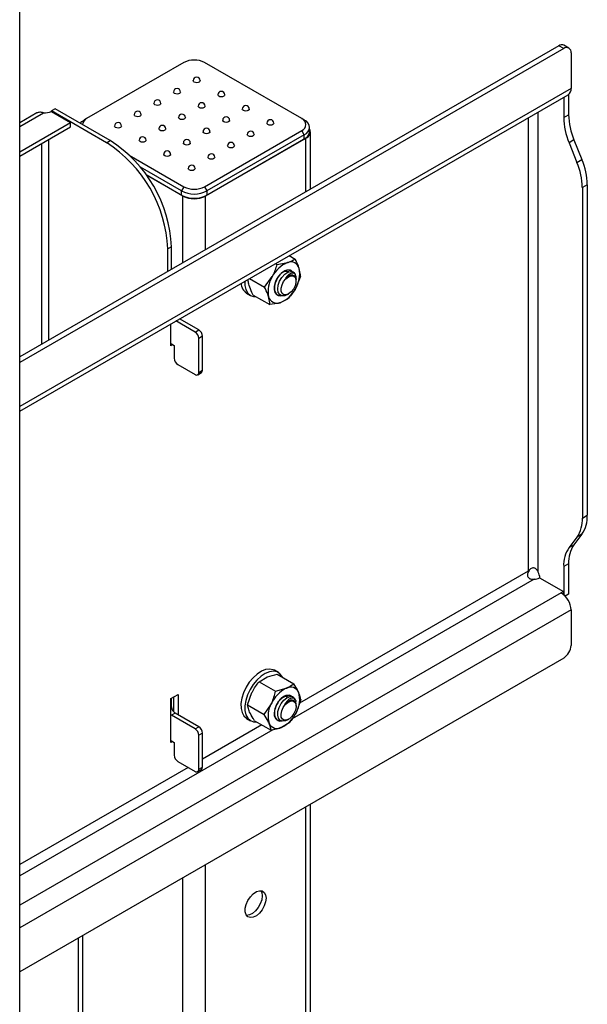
# Model space of a CAD drawing. Header units: millimetres. Extents: x -3222 to 6609, y -2907 to 878.
# Tile 18 of 25: x 3556 to 3719, y 44 to 327. Entities that reach past the tile are written whole.
import ezdxf

# ---------------------------------------------------------------- set-up
doc = ezdxf.new("R2010")
doc.units = ezdxf.units.MM

msp = doc.modelspace()

# ---------------------------------------------------------------- linework, layer by layer
at = {"linetype": 'Continuous', "lineweight": 25}
for p, q in [((3555.63, -114.18), (3555.63, 400.24)), ((3710.8, 319.92), (3555.63, 230.34)), ((3712.21, 319.1), (3555.63, 228.71)), ((3712.21, 319.1), (3710.8, 319.92)), ((3713.71, 319.25), (3712.3, 320.07)), ((3714.33, 317.88), (3714.33, 307.67)), ((3602.89, 315.1), (3574.89, 298.94)), ((3636.83, 298.94), (3608.83, 315.1)), ((3714.33, 307.67), (3555.63, 216.05)), ((3555.63, 214.7), (3713.5, 305.84)), ((3712.21, 305.09), (3712.21, 299.26)), ((3713.63, 305.92), (3713.63, 300.08)), ((3555.63, 296.72), (3562.44, 300.65)), ((3565.8, 301.78), (3564.74, 301.16)), ((3564.8, 300.96), (3564.74, 301.16)), ((3580.58, 292.02), (3564.74, 301.16)), ((3564.79, 300.97), (3570.26, 297.82)), ((3581.64, 292.63), (3565.8, 301.78)), ((3704.86, 168.35), (3704.86, 300.85)), ((3560.56, 300.58), (3555.63, 297.73)), ((3555.63, 289.37), (3570.26, 297.82)), ((3570.26, 296.59), (3570.26, 297.82)), ((3574.89, 298.94), (3574.18, 298.53)), ((3637.54, 298.53), (3636.83, 298.94)), ((3702.03, 299.21), (3702.03, 168.61)), ((3712.21, 299.26), (3713.63, 300.08)), ((3555.63, 288.14), (3570.26, 296.59)), ((3608.83, 279.34), (3636.83, 295.51)), ((3637.54, 294.28), (3636.83, 295.51)), ((3639.06, 295.18), (3639.06, 296.41)), ((3639.31, 278.65), (3639.31, 295.18)), ((3564.04, 235.19), (3564.04, 293)), ((3580.58, 292.02), (3581.64, 292.63)), ((3637.96, 293.3), (3609.11, 276.65)), ((3637.54, 294.28), (3609.54, 278.12)), ((3609.54, 276.89), (3637.54, 293.06)), ((3637.54, 293.06), (3637.54, 294.28)), ((3637.96, 277.87), (3637.96, 293.3)), ((3715.17, 292.82), (3713.75, 292.01)), ((3715.17, 292.82), (3717.46, 287.16)), ((3561.92, 291.77), (3561.92, 233.97)), ((3713.75, 292.01), (3716.04, 286.34)), ((3587.17, 288.42), (3602.89, 279.34)), ((3716.04, 286.34), (3717.46, 287.16)), ((3602.19, 278.12), (3590.36, 284.94)), ((3592.01, 282.77), (3602.19, 276.89)), ((3602.61, 276.65), (3592.01, 282.77)), ((3602.89, 279.34), (3602.19, 278.12)), ((3602.19, 276.89), (3602.19, 278.12)), ((3608.83, 279.34), (3609.54, 278.12)), ((3609.54, 278.12), (3609.54, 276.89)), ((3719, 279.91), (3717.59, 279.09)), ((3717.59, 279.09), (3717.59, 183.88)), ((3719, 279.91), (3719, 184.7)), ((3602.61, 257.46), (3602.61, 276.65)), ((3609.11, 261.22), (3609.11, 276.65)), ((3599.32, 262.01), (3598.26, 261.4)), ((3598.26, 254.95), (3598.26, 261.4)), ((3599.32, 255.56), (3599.32, 262.01)), ((3633.2, 259.48), (3634.92, 258.49)), ((3629.29, 257.22), (3629.76, 256.95)), ((3629.76, 256.95), (3632.75, 257.48)), ((3621.79, 252.89), (3626.1, 250.4)), ((3626.1, 250.4), (3628.34, 253.44)), ((3632.39, 254.92), (3632.56, 254.8)), ((3636.42, 253.48), (3635, 249.97)), ((3635.13, 253.52), (3635.08, 252.97)), ((3635.18, 252.18), (3635.18, 252.38)), ((3620.95, 248.65), (3622.09, 248)), ((3622.84, 248.14), (3627.6, 245.39)), ((3629.88, 248.12), (3630, 248.05)), ((3632.76, 246.93), (3630.59, 245.92)), ((3632.69, 248.24), (3633.02, 248.43)), ((3607.17, 238.09), (3601.66, 241.27)), ((3599.14, 233.54), (3599.14, 239.82)), ((3606.11, 237.48), (3600.6, 240.66)), ((3606.11, 237.48), (3607.17, 238.09)), ((3608.23, 236.25), (3607.17, 235.64)), ((3607.17, 225.84), (3607.17, 235.64)), ((3608.23, 226.45), (3608.23, 236.25)), ((3599.14, 234.15), (3600.1, 233.6)), ((3599.68, 233.84), (3599.14, 233.54)), ((3600.1, 233.6), (3600.1, 229.92)), ((3601.16, 228.09), (3606.11, 225.23)), ((3606.86, 225.15), (3607.92, 225.77)), ((3607.17, 225.84), (3608.23, 226.45)), ((3717.59, 183.88), (3719, 184.7)), ((3717.46, 179.23), (3715.17, 176.2)), ((3717.46, 179.23), (3716.04, 178.41)), ((3716.04, 178.41), (3713.75, 175.39)), ((3713.75, 175.39), (3715.17, 176.2)), ((3713.63, 170.73), (3712.21, 169.92)), ((3713.63, 170.73), (3713.63, 161.92)), ((3701.96, 168.57), (3636.16, 130.59)), ((3701.96, 168.62), (3702.11, 168.53)), ((3701.96, 168.57), (3702.08, 168.5)), ((3702.03, 168.61), (3701.99, 168.63)), ((3702.03, 168.61), (3702.11, 168.53)), ((3712.21, 169.92), (3712.21, 161.81)), ((3703.67, 166.29), (3634.02, 126.09)), ((3705.28, 166.65), (3712.14, 162.69)), ((3711.5, 162.32), (3555.63, 72.34)), ((3712.14, 162.69), (3711.5, 162.32)), ((3712.14, 162.69), (3712.14, 161.87)), ((3713.63, 161.92), (3712.67, 161.36)), ((3714.33, 157.43), (3555.63, 65.81)), ((3714.33, 157.43), (3714.33, 147.22)), ((3712.21, 143.54), (3555.63, 53.15)), ((3630.09, 139.37), (3628.95, 140.03)), ((3624.53, 136.76), (3626.74, 138.08)), ((3624.53, 136.76), (3629.29, 134.01)), ((3629.78, 138.92), (3634.54, 136.17)), ((3621.24, 130.05), (3622.47, 133.64)), ((3629.29, 134.01), (3632.33, 134.85)), ((3599.14, 131.88), (3601.27, 133.1)), ((3599.14, 119.22), (3599.14, 131.88)), ((3599.32, 129.53), (3599.32, 131.98)), ((3599.85, 132.28), (3599.85, 128.16)), ((3601.27, 133.1), (3601.27, 127.18)), ((3632.3, 132.44), (3632.55, 132.33)), ((3635.07, 131.3), (3635.06, 130.6)), ((3636.51, 131.61), (3635.28, 128.02)), ((3599.14, 129.43), (3599.32, 129.53)), ((3600.38, 127.69), (3599.32, 127.08)), ((3607.17, 123.77), (3600.38, 127.69)), ((3621.24, 130.05), (3626.01, 127.3)), ((3626.01, 127.3), (3628.06, 130.42)), ((3635.18, 129.7), (3635.18, 129.91)), ((3599.32, 127.08), (3599.14, 127.2)), ((3606.11, 123.16), (3599.32, 127.08)), ((3620.95, 126.17), (3622.09, 125.52)), ((3623.21, 125.5), (3627.98, 122.75)), ((3629.87, 125.64), (3629.98, 125.58)), ((3633.23, 124.9), (3631.02, 123.59)), ((3632.7, 125.76), (3633.02, 125.94)), ((3628.47, 122.88), (3555.63, 80.83)), ((3606.11, 123.16), (3607.17, 123.77)), ((3625.28, 124.31), (3608.23, 114.46)), ((3599.14, 119.83), (3600.1, 119.28)), ((3599.68, 119.53), (3599.14, 119.22)), ((3600.1, 119.28), (3600.1, 115.61)), ((3608.23, 121.94), (3607.17, 121.32)), ((3607.17, 111.52), (3607.17, 121.32)), ((3608.23, 112.14), (3608.23, 121.94)), ((3601.16, 113.77), (3606.11, 110.91)), ((3604.1, 112.08), (3555.63, 84.1)), ((3606.86, 110.84), (3607.92, 111.45)), ((3607.17, 111.52), (3608.23, 112.14)), ((3637.96, -484.24), (3637.96, 100.68)), ((3639.31, -485.02), (3639.31, 101.46)), ((3609.11, -501.36), (3609.11, 84.03)), ((3602.61, -504.25), (3602.61, 80.27)), ((3572.41, 62.84), (3572.41, -521.69)), ((3573.76, -520.91), (3573.76, 63.62))]:
    msp.add_line(p, q, dxfattribs=at)
at = {"linetype": 'Continuous', "lineweight": 25, "flags": 128}
for points in [[(3607.57, 309.88), (3607.49, 309.66), (3607.28, 309.47), (3606.95, 309.34), (3606.57, 309.3), (3606.19, 309.34), (3605.86, 309.47), (3605.65, 309.66), (3605.57, 309.88)], [(3601.91, 306.61), (3601.84, 306.39), (3601.62, 306.2), (3601.3, 306.08), (3600.91, 306.03), (3600.53, 306.08), (3600.21, 306.2), (3599.99, 306.39), (3599.91, 306.61)], [(3614.64, 305.79), (3614.56, 305.57), (3614.35, 305.39), (3614.02, 305.26), (3613.64, 305.22), (3613.26, 305.26), (3612.93, 305.39), (3612.72, 305.57), (3612.64, 305.79)], [(3596.26, 303.34), (3596.18, 303.12), (3595.96, 302.94), (3595.64, 302.81), (3595.26, 302.77), (3594.87, 302.81), (3594.55, 302.94), (3594.33, 303.12), (3594.26, 303.34)], [(3608.98, 302.53), (3608.91, 302.31), (3608.69, 302.12), (3608.37, 302), (3607.98, 301.95), (3607.6, 302), (3607.28, 302.12), (3607.06, 302.31), (3606.98, 302.53)], [(3621.71, 301.71), (3621.64, 301.49), (3621.42, 301.3), (3621.09, 301.18), (3620.71, 301.13), (3620.33, 301.18), (3620, 301.3), (3619.79, 301.49), (3619.71, 301.71)], [(3573.07, 297.58), (3573.54, 298.07), (3574.18, 298.53)], [(3590.6, 300.08), (3590.52, 299.86), (3590.31, 299.67), (3589.98, 299.55), (3589.6, 299.5), (3589.22, 299.55), (3588.89, 299.67), (3588.67, 299.86), (3588.6, 300.08)], [(3603.33, 299.26), (3603.25, 299.04), (3603.03, 298.85), (3602.71, 298.73), (3602.33, 298.69), (3601.94, 298.73), (3601.62, 298.85), (3601.4, 299.04), (3601.33, 299.26)], [(3616.05, 298.45), (3615.98, 298.23), (3615.76, 298.04), (3615.44, 297.91), (3615.05, 297.87), (3614.67, 297.91), (3614.35, 298.04), (3614.13, 298.23), (3614.05, 298.45), (3614.05, 298.45)], [(3584.94, 296.81), (3584.87, 296.59), (3584.65, 296.41), (3584.32, 296.28), (3583.94, 296.24), (3583.56, 296.28), (3583.23, 296.41), (3583.02, 296.59), (3582.94, 296.81)], [(3597.67, 296), (3597.59, 295.78), (3597.38, 295.59), (3597.05, 295.46), (3596.67, 295.42), (3596.29, 295.46), (3595.96, 295.59), (3595.75, 295.78), (3595.67, 296), (3595.67, 296)], [(3610.4, 295.18), (3610.32, 294.96), (3610.1, 294.77), (3609.78, 294.65), (3609.4, 294.6), (3609.02, 294.65), (3608.69, 294.77), (3608.47, 294.96), (3608.4, 295.18)], [(3628.78, 297.63), (3628.71, 297.41), (3628.49, 297.22), (3628.17, 297.1), (3627.78, 297.05), (3627.4, 297.1), (3627.08, 297.22), (3626.86, 297.41), (3626.78, 297.63)], [(3592.01, 292.73), (3591.94, 292.51), (3591.72, 292.32), (3591.4, 292.2), (3591.01, 292.15), (3590.63, 292.2), (3590.31, 292.32), (3590.09, 292.51), (3590.01, 292.73)], [(3623.13, 294.36), (3623.05, 294.14), (3622.83, 293.96), (3622.51, 293.83), (3622.13, 293.79), (3621.74, 293.83), (3621.42, 293.96), (3621.2, 294.14), (3621.13, 294.36)], [(3604.74, 291.92), (3604.66, 291.69), (3604.45, 291.51), (3604.12, 291.38), (3603.74, 291.34), (3603.36, 291.38), (3603.03, 291.51), (3602.82, 291.69), (3602.74, 291.92)], [(3617.47, 291.1), (3617.39, 290.88), (3617.18, 290.69), (3616.85, 290.57), (3616.47, 290.52), (3616.09, 290.57), (3615.76, 290.69), (3615.55, 290.88), (3615.47, 291.1)], [(3599.08, 288.65), (3599.01, 288.43), (3598.79, 288.24), (3598.47, 288.12), (3598.08, 288.07), (3597.7, 288.12), (3597.38, 288.24), (3597.16, 288.43), (3597.08, 288.65)], [(3611.81, 287.83), (3611.74, 287.61), (3611.52, 287.42), (3611.19, 287.3), (3610.81, 287.26), (3610.43, 287.3), (3610.1, 287.42), (3609.89, 287.61), (3609.81, 287.83)], [(3606.16, 284.57), (3606.08, 284.35), (3605.86, 284.16), (3605.54, 284.03), (3605.16, 283.99), (3604.77, 284.03), (3604.45, 284.16), (3604.23, 284.35), (3604.16, 284.57)], [(3633.94, 254.96), (3633.46, 255.26), (3632.74, 255.34), (3631.92, 255.1), (3631.08, 254.55), (3630.29, 253.75), (3629.62, 252.77), (3629.14, 251.69), (3628.88, 250.62), (3628.87, 249.64), (3629.11, 248.84), (3629.57, 248.3), (3630.23, 248.06), (3630.71, 248.08)], [(3632.69, 248.25), (3631.93, 247.92), (3631.13, 247.9), (3630.49, 248.24), (3630.06, 248.9), (3629.9, 249.85), (3630.04, 250.96), (3630.45, 252.12), (3631.11, 253.22), (3631.93, 254.12), (3632.81, 254.71), (3633.68, 254.94), (3633.93, 254.93), (3633.93, 254.93)], [(3635.14, 252.62), (3635.15, 251.75), (3634.9, 250.79), (3634.43, 249.84), (3633.78, 249.03), (3633.04, 248.44), (3632.3, 248.15), (3631.64, 248.2), (3631.15, 248.58), (3630.89, 249.24), (3630.88, 250.1), (3631.13, 251.06), (3631.6, 252.01), (3632.25, 252.83), (3632.99, 253.41), (3633.73, 253.7), (3634.39, 253.65), (3634.88, 253.28), (3635.14, 252.62)], [(3620.44, 252.11), (3620.47, 250.9), (3620.75, 249.68), (3621.28, 248.71), (3622.03, 248.03), (3622.97, 247.68), (3623.72, 247.63)], [(3701.99, 168.63), (3701.99, 168.63), (3701.98, 168.63), (3701.97, 168.62), (3701.96, 168.61), (3701.95, 168.6), (3701.95, 168.59), (3701.95, 168.58), (3701.96, 168.57)], [(3628.95, 140.03), (3628.56, 140.21), (3627.54, 140.4), (3626.4, 140.25), (3625.19, 139.76), (3623.97, 138.96), (3622.79, 137.89)], [(3631.27, 138.06), (3631.19, 138.21), (3630.55, 139.04), (3629.69, 139.56), (3628.67, 139.75), (3627.53, 139.6), (3626.32, 139.11), (3625.1, 138.31), (3623.93, 137.24)], [(3622.79, 137.89), (3621.72, 136.59), (3620.8, 135.13), (3620.07, 133.58), (3619.57, 132), (3619.32, 130.47), (3619.34, 129.07), (3619.62, 127.85), (3620.14, 126.88), (3620.9, 126.2), (3620.95, 126.17)], [(3623.93, 137.24), (3622.85, 135.94), (3621.93, 134.48), (3621.2, 132.92), (3620.7, 131.35), (3620.45, 129.82), (3620.47, 128.42), (3620.75, 127.2), (3621.28, 126.23), (3622.03, 125.55), (3622.97, 125.19), (3623.81, 125.15)], [(3633.98, 132.44), (3633.87, 132.54), (3633.25, 132.84), (3632.49, 132.82), (3631.65, 132.48), (3630.82, 131.84), (3630.06, 130.98), (3629.45, 129.96), (3629.03, 128.87), (3628.85, 127.82), (3628.92, 126.88), (3629.23, 126.16), (3629.76, 125.71), (3629.78, 125.7)], [(3632.68, 125.79), (3632.16, 125.51), (3631.33, 125.38), (3630.63, 125.62), (3630.14, 126.2), (3629.9, 127.09), (3629.96, 128.16), (3630.3, 129.32), (3630.89, 130.46), (3631.68, 131.42), (3632.55, 132.11), (3633.44, 132.45), (3633.7, 132.48), (3633.7, 132.48)], [(3635.1, 130.34), (3635.18, 129.52), (3634.99, 128.57), (3634.57, 127.61), (3633.96, 126.75), (3633.24, 126.09), (3632.49, 125.72), (3631.8, 125.67), (3631.26, 125.96), (3630.93, 126.55), (3630.86, 127.37), (3631.04, 128.32), (3631.46, 129.28), (3632.07, 130.15), (3632.79, 130.8), (3633.54, 131.17), (3634.23, 131.22), (3634.77, 130.93), (3635.1, 130.34)], [(3629.86, 125.67), (3630.46, 125.57), (3630.64, 125.58)], [(3626.55, 74.41), (3626.41, 73.31), (3626.02, 72.15), (3625.41, 71.04), (3624.64, 70.08), (3623.76, 69.34), (3622.87, 68.91), (3622.04, 68.8), (3621.34, 69.04), (3620.83, 69.61), (3620.57, 70.44), (3620.57, 71.48), (3620.83, 72.62), (3621.34, 73.76), (3622.04, 74.81), (3622.87, 75.67), (3623.76, 76.27), (3624.64, 76.54), (3625.41, 76.47), (3626.02, 76.06), (3626.41, 75.36), (3626.55, 74.41)], [(3625.41, 75.06), (3625.28, 73.96), (3624.89, 72.81), (3624.28, 71.7), (3623.51, 70.73), (3622.63, 70), (3621.74, 69.56), (3620.93, 69.45)], [(3625.02, 76.55), (3625.28, 76.01), (3625.41, 75.06)]]:
    msp.add_lwpolyline(points, dxfattribs=at)
at = {"linetype": 'Continuous', "lineweight": 25}
for centre, radius, start, end in [((3711.68, 318.69), 1.51, 65.6929, 125.6176), ((3713.04, 318.09), 1.31, 350.786, 129.2033), ((3605.86, 309.37), 6.46, 62.6097, 117.3903), ((3606.57, 309.88), 1, 0, 180), ((3600.91, 306.61), 1, 0, 180), ((3613.64, 305.79), 1, 0, 180), ((3712.43, 307.43), 1.92, 304.0564, 7.2558), ((3595.26, 303.34), 1, 0, 180), ((3607.98, 302.53), 1, 0, 180), ((3562.98, 305.38), 4.76, 263.432, 292.2823), ((3589.6, 300.08), 1, 0, 180), ((3620.71, 301.71), 1, 0, 180), ((3575.77, 297.01), 2.12, 114.4282, 173.6935), ((3583.94, 296.81), 1, 0, 180), ((3602.33, 299.26), 1, 0, 180), ((3615.05, 298.45), 1, 0, 180), ((3627.78, 297.63), 1, 0, 180), ((3636.18, 297.22), 1.83, 290.7834, 69.2166), ((3636.74, 296.41), 2.27, 290.7834, 69.2166), ((3731.94, 299.67), 19.73, 181.1822, 202.8439), ((3733.36, 300.48), 19.73, 181.1822, 202.8439), ((3596.67, 296), 1, 0, 180), ((3609.4, 295.18), 1, 0, 180), ((3622.13, 294.36), 1, 0, 180), ((3636.46, 295.44), 2.62, 294.3747, 354.3052), ((3637.27, 295.17), 1.99, 290.3464, 25.933), ((3561.05, 260.33), 38.31, 2.5202, 57.4798), ((3591.01, 292.73), 1, 0, 180), ((3603.74, 291.92), 1, 0, 180), ((3559.99, 259.72), 38.31, 2.5201, 57.4799), ((3598.08, 288.65), 1, 0, 180), ((3616.47, 291.1), 1, 0, 180), ((3610.81, 287.83), 1, 0, 180), ((3699.27, 279.5), 19.73, 1.1822, 22.8439), ((3605.16, 284.57), 1, 0, 180), ((3697.85, 278.68), 19.73, 1.1822, 22.8439), ((3605.86, 285.21), 7.99, 242.6097, 297.3903), ((3605.86, 285.07), 6.46, 242.6097, 297.3903), ((3605.86, 283.99), 7.99, 242.6097, 297.3903), ((3605.86, 282.93), 7.07, 242.6097, 297.3903), ((3635.83, 249.7), 8.37, 111.6046, 153.4988), ((3633.66, 255.16), 2.49, 13.6061, 111.3635), ((3628.27, 254.21), 7.96, 327.7536, 11.1279), ((3635.07, 249.19), 7.96, 147.7536, 191.1279), ((3634.6, 250.01), 5.69, 142.3808, 165.2975), ((3632.36, 252.95), 2, 69.1546, 135.8167), ((3633.54, 253.38), 1.6, 4.8571, 75.9816), ((3622.85, 251.6), 3.5, 181.9118, 237.2881), ((3627.51, 253.7), 8.37, 291.6046, 333.4988), ((3629.69, 248.24), 2.49, 193.6061, 291.3635), ((3604.87, 235.53), 2.31, 2.6055, 57.3945), ((3605.93, 236.15), 2.31, 2.6055, 57.3945), ((3602.4, 230.03), 2.31, 182.6055, 237.3945), ((3606.52, 225.74), 0.655, 230.7967, 9.214), ((3607.52, 226.36), 0.719, 304.0564, 7.2558), ((3709.97, 184.29), 9.04, 325.9088, 2.5831), ((3708.56, 183.48), 9.04, 325.9088, 2.5831), ((3722.65, 171.14), 9.04, 145.9088, 182.5831), ((3721.24, 170.32), 9.04, 145.9088, 182.5831), ((3701.04, 166.29), 4.33, 4.1405, 28.3184), ((3703.52, 170.76), 4.47, 271.9253, 293.1676), ((3708.19, 157.15), 6.15, 2.6055, 57.3945), ((3709.73, 147.43), 4.61, 302.6055, 357.3945), ((3636.35, 126.71), 9.08, 116.2914, 155.8919), ((3633.59, 132.62), 2.56, 23.7257, 119.5572), ((3629.08, 131.6), 7.16, 330.0255, 16.6753), ((3632.38, 130.3), 2.15, 71.2439, 137.5277), ((3633.61, 130.99), 1.49, 11.9853, 86.5088), ((3601.62, 129.63), 2.31, 182.6055, 237.3945), ((3634.26, 126.84), 7.16, 150.0255, 196.6753), ((3626.99, 131.73), 9.08, 296.2914, 335.8919), ((3604.87, 121.22), 2.31, 2.6055, 57.3945), ((3605.93, 121.83), 2.31, 2.6055, 57.3945), ((3629.75, 125.82), 2.56, 203.7257, 299.5572), ((3602.4, 115.71), 2.31, 182.6055, 237.3945), ((3606.52, 111.42), 0.655, 230.7967, 9.214), ((3607.52, 112.05), 0.719, 304.0564, 7.2558)]:
    msp.add_arc(centre, radius, start, end, dxfattribs=at)
for points, knots in [([(3562.44, 300.65), (3562.26, 300.68), (3561.88, 300.75), (3561.37, 300.78), (3560.91, 300.73), (3560.68, 300.63), (3560.56, 300.58)], [0, 0, 0, 0, 0.240939, 0.489612, 0.743327, 1, 1, 1, 1]), ([(3632.75, 257.48), (3632.81, 257.5), (3633.68, 257.77), (3634.32, 258.14), (3634.92, 258.49)], [0, 0, 0, 0, 0.070215, 1, 1, 1, 1]), ([(3636.08, 255.75), (3636.01, 255.98), (3635.73, 256.84), (3635.26, 257.79), (3634.92, 258.49)], [0, 0, 0, 0, 0.268634, 1, 1, 1, 1]), ([(3628.34, 253.44), (3628.38, 253.51), (3629, 254.62), (3629.39, 255.83), (3629.76, 256.95)], [0, 0, 0, 0, 0.070215, 1, 1, 1, 1]), ([(3631.07, 247.93), (3630.94, 247.89), (3630.36, 247.73), (3629.58, 248.24), (3628.99, 249.42), (3629.07, 251.16), (3629.73, 252.88), (3630.69, 254.23), (3631.79, 255.13), (3632.84, 255.54), (3633.32, 255.27), (3633.51, 255.16)], [0, 0, 0, 0, 0.037968, 0.167094, 0.29928, 0.434998, 0.570938, 0.679711, 0.784483, 0.914043, 1, 1, 1, 1]), ([(3636.42, 253.48), (3636.42, 253.65), (3636.42, 254.33), (3636.22, 255.15), (3636.08, 255.75)], [0, 0, 0, 0, 0.257551, 1, 1, 1, 1]), ([(3621.68, 250.88), (3621.61, 251.11), (3621.44, 251.73), (3621.41, 252.26), (3621.39, 252.6)], [0, 0, 0, 0, 0.358934, 1, 1, 1, 1]), ([(3630.15, 253.57), (3629.86, 253.13), (3629.23, 252.16), (3628.83, 250.38), (3629.08, 248.98), (3629.52, 248.24), (3629.86, 248.15), (3629.9, 248.14)], [0, 0, 0, 0, 0.220663, 0.487347, 0.763615, 0.975143, 1, 1, 1, 1]), ([(3635.13, 253.52), (3635.06, 253.73), (3634.91, 254.18), (3634.37, 254.51), (3633.66, 254.4), (3632.88, 253.91), (3632.4, 253.3), (3632.16, 252.98)], [0, 0, 0, 0, 0.182107, 0.396994, 0.603431, 0.792185, 1, 1, 1, 1]), ([(3632.16, 252.98), (3632.49, 253.28), (3633.16, 253.88), (3633.97, 254.07), (3634.26, 253.84), (3634.33, 253.78)], [0, 0, 0, 0, 0.422883, 0.860707, 1, 1, 1, 1]), ([(3632.16, 252.98), (3632.23, 253.05), (3632.37, 253.18), (3632.58, 253.36), (3632.8, 253.51), (3633.03, 253.64), (3633.25, 253.74), (3633.47, 253.82), (3633.68, 253.87), (3633.82, 253.88), (3633.89, 253.89)], [0, 0, 0, 0, 0.124338, 0.248676, 0.373014, 0.497352, 0.62169, 0.746028, 0.872375, 1, 1, 1, 1]), ([(3633.89, 253.89), (3634.1, 253.88), (3634.53, 253.87), (3634.96, 253.43), (3635.19, 252.92), (3635.16, 252.5), (3635.15, 252.38)], [0, 0, 0, 0, 0.29079, 0.581391, 0.880869, 1, 1, 1, 1]), ([(3622.84, 248.14), (3622.71, 248.38), (3622.23, 249.34), (3621.91, 250.22), (3621.68, 250.88)], [0, 0, 0, 0, 0.257551, 1, 1, 1, 1]), ([(3627.26, 247.66), (3627.19, 247.89), (3626.91, 248.75), (3626.44, 249.7), (3626.1, 250.4)], [0, 0, 0, 0, 0.268634, 1, 1, 1, 1]), ([(3635, 249.97), (3634.96, 249.89), (3634.34, 248.79), (3633.52, 247.82), (3632.76, 246.93)], [0, 0, 0, 0, 0.070215, 1, 1, 1, 1]), ([(3627.6, 245.39), (3627.6, 245.56), (3627.6, 246.24), (3627.41, 247.05), (3627.26, 247.66)], [0, 0, 0, 0, 0.257551, 1, 1, 1, 1]), ([(3630.59, 245.92), (3630.53, 245.9), (3629.66, 245.65), (3628.59, 245.51), (3627.6, 245.39)], [0, 0, 0, 0, 0.070215, 1, 1, 1, 1]), ([(3702.08, 168.5), (3702, 168.36), (3701.85, 168.08), (3701.75, 167.63), (3701.79, 167.19), (3701.98, 166.8), (3702.29, 166.5), (3702.71, 166.32), (3703.18, 166.24), (3703.51, 166.28), (3703.67, 166.29)], [0, 0, 0, 0, 0.134824, 0.259819, 0.377299, 0.491377, 0.606816, 0.72846, 0.859014, 1, 1, 1, 1]), ([(3704.86, 168.35), (3704.79, 168.5), (3704.65, 168.81), (3704.34, 169.19), (3703.96, 169.45), (3703.53, 169.56), (3703.09, 169.51), (3702.68, 169.3), (3702.34, 168.96), (3702.19, 168.68), (3702.11, 168.53)], [0, 0, 0, 0, 0.140345, 0.270161, 0.390809, 0.505647, 0.619403, 0.737471, 0.863534, 1, 1, 1, 1]), ([(3622.47, 133.64), (3622.51, 133.72), (3623.07, 134.85), (3623.83, 135.84), (3624.53, 136.76)], [0, 0, 0, 0, 0.070215, 1, 1, 1, 1]), ([(3626.74, 138.08), (3626.8, 138.1), (3627.7, 138.46), (3628.78, 138.7), (3629.78, 138.92)], [0, 0, 0, 0, 0.070215, 1, 1, 1, 1]), ([(3632.33, 134.85), (3632.39, 134.88), (3633.27, 135.25), (3633.93, 135.72), (3634.54, 136.17)], [0, 0, 0, 0, 0.070215, 1, 1, 1, 1]), ([(3635.94, 133.65), (3635.84, 133.87), (3635.49, 134.65), (3634.94, 135.53), (3634.54, 136.17)], [0, 0, 0, 0, 0.268634, 1, 1, 1, 1]), ([(3628.06, 130.42), (3628.1, 130.5), (3628.65, 131.64), (3628.98, 132.87), (3629.29, 134.01)], [0, 0, 0, 0, 0.070215, 1, 1, 1, 1]), ([(3636.51, 131.61), (3636.49, 131.77), (3636.41, 132.37), (3636.14, 133.11), (3635.94, 133.65)], [0, 0, 0, 0, 0.257551, 1, 1, 1, 1]), ([(3629.89, 130.71), (3629.64, 130.28), (3629.08, 129.29), (3628.83, 127.59), (3629.12, 126.23), (3629.67, 125.83), (3629.89, 125.67)], [0, 0, 0, 0, 0.220895, 0.506529, 0.802427, 1, 1, 1, 1]), ([(3631.15, 125.44), (3631.07, 125.41), (3630.55, 125.22), (3629.74, 125.61), (3629.04, 126.65), (3628.99, 128.33), (3629.55, 130.06), (3630.44, 131.48), (3631.52, 132.5), (3632.66, 133.05), (3633.25, 132.83), (3633.52, 132.73)], [0, 0, 0, 0, 0.021929, 0.14973, 0.280559, 0.414884, 0.549429, 0.657085, 0.760783, 0.889012, 1, 1, 1, 1]), ([(3635.07, 131.3), (3634.98, 131.48), (3634.78, 131.88), (3634.18, 132.1), (3633.44, 131.89), (3632.65, 131.29), (3632.2, 130.64), (3631.96, 130.29)], [0, 0, 0, 0, 0.182107, 0.396994, 0.603431, 0.792185, 1, 1, 1, 1]), ([(3631.96, 130.29), (3632.29, 130.63), (3632.94, 131.3), (3633.84, 131.6), (3634.19, 131.38), (3634.31, 131.31)], [0, 0, 0, 0, 0.391156, 0.796131, 1, 1, 1, 1]), ([(3631.96, 130.29), (3632.03, 130.37), (3632.17, 130.51), (3632.38, 130.71), (3632.59, 130.88), (3632.82, 131.04), (3633.04, 131.16), (3633.26, 131.27), (3633.48, 131.35), (3633.62, 131.37), (3633.69, 131.39)], [0, 0, 0, 0, 0.124338, 0.248676, 0.373014, 0.497352, 0.62169, 0.746028, 0.872375, 1, 1, 1, 1]), ([(3633.69, 131.39), (3633.92, 131.41), (3634.36, 131.46), (3634.86, 131.11), (3635.15, 130.59), (3635.15, 130.1), (3635.15, 129.91)], [0, 0, 0, 0, 0.268136, 0.5361, 0.812247, 1, 1, 1, 1]), ([(3621.82, 128.01), (3621.73, 128.22), (3621.42, 128.97), (3621.32, 129.6), (3621.24, 130.05)], [0, 0, 0, 0, 0.268634, 1, 1, 1, 1]), ([(3623.21, 125.5), (3623.07, 125.73), (3622.51, 126.61), (3622.11, 127.41), (3621.82, 128.01)], [0, 0, 0, 0, 0.257551, 1, 1, 1, 1]), ([(3635.28, 128.02), (3635.24, 127.94), (3634.68, 126.81), (3633.93, 125.82), (3633.23, 124.9)], [0, 0, 0, 0, 0.070215, 1, 1, 1, 1]), ([(3627.4, 124.79), (3627.31, 125), (3626.95, 125.78), (3626.41, 126.66), (3626.01, 127.3)], [0, 0, 0, 0, 0.268634, 1, 1, 1, 1]), ([(3627.98, 122.75), (3627.96, 122.9), (3627.88, 123.51), (3627.61, 124.24), (3627.4, 124.79)], [0, 0, 0, 0, 0.257551, 1, 1, 1, 1]), ([(3631.02, 123.59), (3630.95, 123.56), (3630.06, 123.2), (3628.98, 122.97), (3627.98, 122.75)], [0, 0, 0, 0, 0.070215, 1, 1, 1, 1])]:
    msp.add_open_spline(points, degree=3, knots=knots, dxfattribs=at)

doc.saveas('drawing.dxf')
